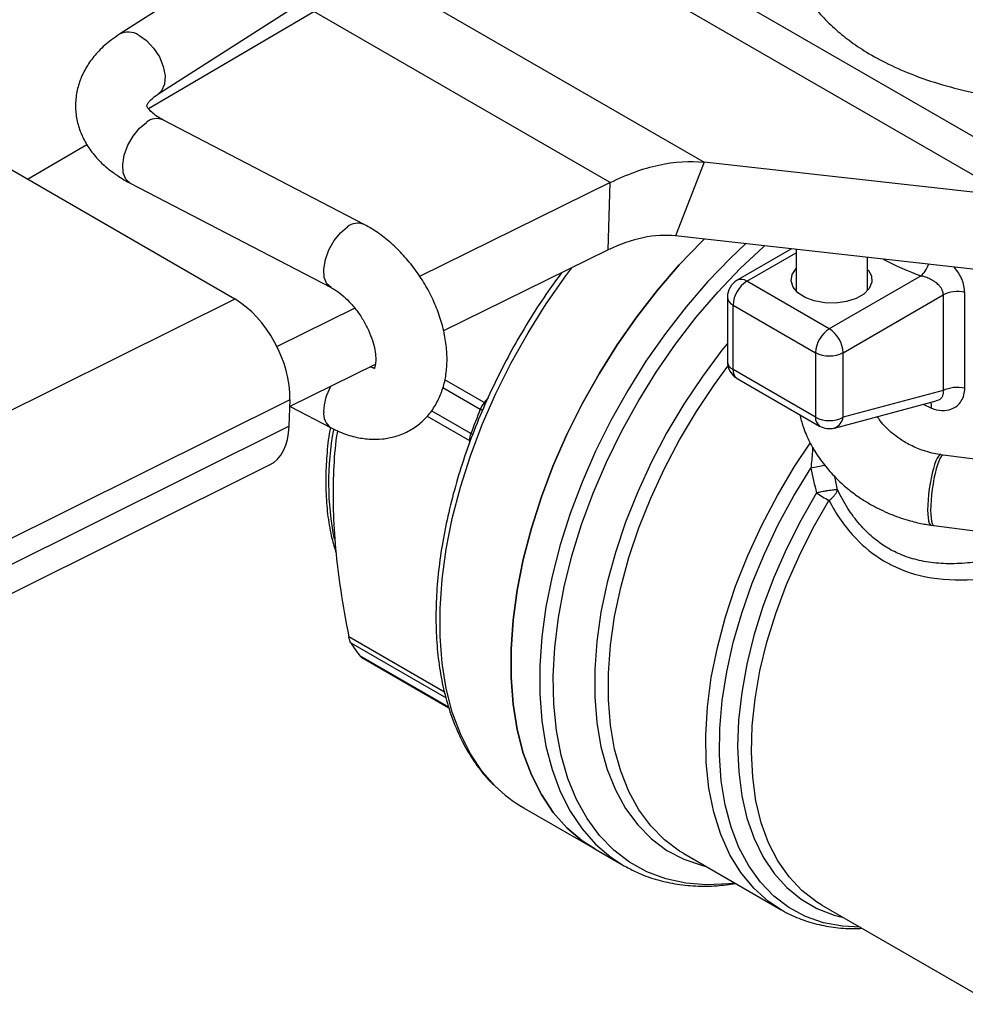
# Model space of a CAD drawing. Header units: inches. Extents: x 0.5 to 21.5, y 0.5 to 16.5.
# Tile 17 of 20: x 18.1 to 19.3, y 13 to 14.2. Entities that reach past the tile are written whole.
import ezdxf

# ---------------------------------------------------------------- set-up
doc = ezdxf.new("R2010")
doc.units = ezdxf.units.IN
doc.header["$LTSCALE"] = 2
doc.header["$MEASUREMENT"] = 0

msp = doc.modelspace()

# ---------------------------------------------------------------- linework, layer by layer
for p, q in [((19.0056, 14.6665), (18.2308, 14.1702)), ((18.2775, 14.0973), (19.0056, 14.5637)), ((18.5731, 14.2273), (18.9411, 14.0148)), ((18.9625, 14.2225), (19.4179, 13.9596)), ((19.3127, 13.9732), (18.9106, 14.2054)), ((18.2659, 14.0801), (18.467, 14.1978)), ((18.827, 13.99), (18.467, 14.1978)), ((18.5279, 13.9392), (18.2837, 14.0662)), ((18.1192, 13.9942), (18.1913, 14.0364)), ((18.9411, 14.0148), (18.9063, 13.9251)), ((19.3127, 13.9732), (18.9411, 14.0148)), ((18.3708, 13.8485), (18.1001, 14.0052)), ((18.2437, 13.9894), (18.4879, 13.8624)), ((18.827, 13.99), (18.5954, 13.876)), ((18.8246, 13.9083), (18.827, 13.99)), ((19.2779, 13.8835), (18.9063, 13.9251)), ((18.8246, 13.9083), (18.6246, 13.8098)), ((19.047, 13.9094), (18.9811, 13.8713)), ((18.9929, 13.8701), (19.053, 13.9048)), ((19.053, 13.9087), (19.053, 13.859)), ((19.1396, 13.8589), (19.1396, 13.899)), ((19.0931, 13.8123), (18.9929, 13.8701)), ((19.2045, 13.8766), (19.0931, 13.8123)), ((19.2577, 13.7404), (19.2577, 13.8566)), ((18.3708, 13.8485), (17.4439, 13.3871)), ((18.9693, 13.8508), (18.9693, 13.7724)), ((19.1098, 13.7833), (19.2316, 13.8537)), ((19.2316, 13.8537), (19.2316, 13.7375)), ((18.5168, 13.8372), (18.4222, 13.7907)), ((18.9762, 13.8412), (19.0764, 13.7833)), ((18.9762, 13.7628), (18.9762, 13.8412)), ((19.0764, 13.7833), (19.0764, 13.7049)), ((19.1098, 13.7049), (19.1098, 13.7833)), ((18.5416, 13.7689), (18.4377, 13.7178)), ((19.0764, 13.7049), (18.9762, 13.7628)), ((18.6739, 13.7227), (18.6261, 13.7503)), ((18.9811, 13.752), (19.0813, 13.6941)), ((18.6236, 13.7408), (18.6691, 13.7146)), ((19.2316, 13.7375), (19.1098, 13.7049)), ((17.5085, 13.2638), (18.438, 13.7265)), ((18.437, 13.6938), (18.438, 13.7265)), ((18.6786, 13.7286), (18.6739, 13.7227)), ((19.0992, 13.6917), (19.2229, 13.7249)), ((18.438, 13.7179), (18.4879, 13.692)), ((18.6577, 13.6851), (18.6097, 13.7127)), ((18.6721, 13.7128), (18.6691, 13.7146)), ((19.2071, 13.7206), (19.2171, 13.716)), ((18.6047, 13.7063), (18.6561, 13.6766)), ((18.437, 13.6938), (17.5075, 13.2311)), ((18.6561, 13.6766), (18.6561, 13.6732)), ((18.6601, 13.6836), (18.6577, 13.6851)), ((19.2315, 13.6589), (19.2285, 13.6593)), ((19.4021, 13.6361), (19.2315, 13.6589)), ((17.4843, 13.1845), (18.413, 13.6468)), ((19.103, 13.6167), (19.0998, 13.6328)), ((19.2168, 13.5737), (19.2202, 13.5733)), ((19.2202, 13.5733), (19.5654, 13.5272)), ((18.6258, 13.3706), (18.5094, 13.4378)), ((18.512, 13.4306), (18.6276, 13.3639)), ((18.6306, 13.3525), (18.5234, 13.4144)), ((18.5251, 13.4128), (18.6308, 13.3518)), ((18.7218, 13.2301), (18.8081, 13.1803)), ((18.8081, 13.1803), (18.8429, 13.1601)), ((18.9162, 13.1747), (19.0346, 13.1063)), ((18.8429, 13.1601), (18.8445, 13.1592)), ((19.0841, 13.1119), (19.2927, 12.9914))]:
    msp.add_line(p, q)
at = {"flags": 128}
for points in [[(18.2542, 14.1691), (18.2636, 14.1626), (18.2723, 14.1535), (18.2793, 14.1427), (18.2841, 14.1311), (18.2862, 14.1197), (18.2855, 14.1096), (18.282, 14.1016), (18.2777, 14.0974)], [(18.2437, 13.9894), (18.2386, 13.9941), (18.2354, 14.0019), (18.2348, 14.012), (18.2367, 14.0235), (18.241, 14.0354), (18.2474, 14.0466), (18.2551, 14.0561), (18.2637, 14.0632)], [(18.4878, 13.8624), (18.4828, 13.867), (18.4796, 13.8748), (18.479, 13.8849), (18.4809, 13.8964), (18.4852, 13.9083), (18.4916, 13.9195), (18.4994, 13.9291), (18.5079, 13.9361)], [(18.9411, 13.9212), (18.9382, 13.9184), (18.9108, 13.8899), (18.8844, 13.8593), (18.8593, 13.8269), (18.8355, 13.7929), (18.8134, 13.7576), (18.7929, 13.7211), (18.7744, 13.6839), (18.7578, 13.6461), (18.7434, 13.608), (18.7313, 13.5699), (18.7214, 13.532), (18.714, 13.4947), (18.709, 13.4582), (18.7065, 13.4228), (18.7065, 13.3887), (18.709, 13.3562), (18.714, 13.3254), (18.7214, 13.2967), (18.7313, 13.2702), (18.7434, 13.2462), (18.7578, 13.2247), (18.7744, 13.206), (18.7929, 13.1902), (18.8081, 13.1803)], [(18.8081, 13.1803), (18.7929, 13.1902), (18.7744, 13.206), (18.7578, 13.2247), (18.7434, 13.2462), (18.7313, 13.2702), (18.7214, 13.2967), (18.714, 13.3254), (18.709, 13.3562), (18.7065, 13.3887), (18.7065, 13.4228), (18.709, 13.4582), (18.714, 13.4947), (18.7214, 13.532), (18.7313, 13.5699), (18.7434, 13.608), (18.7578, 13.6461), (18.7744, 13.6839), (18.7929, 13.7211), (18.8134, 13.7576), (18.8355, 13.7929), (18.8593, 13.8269), (18.8844, 13.8593), (18.9108, 13.8899), (18.9382, 13.9184), (18.9411, 13.9212)], [(18.9913, 13.9156), (18.9731, 13.8983), (18.9457, 13.8698), (18.9193, 13.8392), (18.8941, 13.8068), (18.8704, 13.7728), (18.8482, 13.7375), (18.8278, 13.701), (18.8092, 13.6638), (18.7927, 13.626), (18.7783, 13.5879), (18.7661, 13.5498), (18.7563, 13.5119), (18.7488, 13.4746), (18.7438, 13.4381), (18.7413, 13.4027), (18.7413, 13.3686), (18.7438, 13.336), (18.7488, 13.3053), (18.7563, 13.2766), (18.7661, 13.2501), (18.7783, 13.2261), (18.7927, 13.2046), (18.8092, 13.1859), (18.8278, 13.1701), (18.8429, 13.1601)], [(18.9784, 13.1388), (18.9712, 13.1379), (18.9444, 13.1366), (18.9187, 13.1386), (18.8944, 13.1439), (18.8716, 13.1524), (18.8505, 13.1641), (18.8312, 13.1788), (18.814, 13.1965), (18.7989, 13.2171), (18.786, 13.2403), (18.7754, 13.266), (18.7673, 13.2941), (18.7616, 13.3243), (18.7584, 13.3563), (18.7578, 13.39), (18.7597, 13.4252), (18.7641, 13.4614), (18.771, 13.4986), (18.7804, 13.5363), (18.7921, 13.5743), (18.8062, 13.6124), (18.8224, 13.6503), (18.8406, 13.6876), (18.8608, 13.7241), (18.8828, 13.7596), (18.9064, 13.7937), (18.9314, 13.8263), (18.9577, 13.857), (18.985, 13.8856), (19.0132, 13.912), (19.0143, 13.913)], [(18.6871, 13.2567), (18.6715, 13.2745), (18.6571, 13.296), (18.645, 13.3201), (18.6351, 13.3465), (18.6277, 13.3752), (18.6227, 13.406), (18.6202, 13.4385), (18.6202, 13.4726), (18.6227, 13.5081), (18.6277, 13.5446), (18.6351, 13.5819), (18.645, 13.6197), (18.6571, 13.6578), (18.6715, 13.6959), (18.6881, 13.7337), (18.7066, 13.771), (18.7271, 13.8074), (18.7492, 13.8427), (18.773, 13.8767), (18.7803, 13.8865)], [(19.1402, 13.8841), (19.1403, 13.8839), (19.1444, 13.8766), (19.1449, 13.8688), (19.1417, 13.8613), (19.1351, 13.8546), (19.1256, 13.8491), (19.114, 13.8453), (19.1009, 13.8435), (19.0875, 13.8437), (19.0748, 13.8461), (19.0636, 13.8503), (19.0548, 13.8562), (19.049, 13.8631), (19.0467, 13.8708), (19.0481, 13.8785), (19.053, 13.8857), (19.053, 13.8857)], [(18.9693, 13.7945), (18.9627, 13.7862), (18.9389, 13.7543), (18.9165, 13.7209), (18.8959, 13.6862), (18.8771, 13.6505), (18.8604, 13.6142), (18.8457, 13.5774), (18.8333, 13.5406), (18.8233, 13.504), (18.8157, 13.4678), (18.8106, 13.4324), (18.8081, 13.3981), (18.8081, 13.3652), (18.8106, 13.3338), (18.8157, 13.3043), (18.8233, 13.2769), (18.8333, 13.2519), (18.8457, 13.2293), (18.8604, 13.2095), (18.8771, 13.1925), (18.8959, 13.1785), (18.9165, 13.1677), (18.9389, 13.16), (18.9437, 13.1588)], [(18.9162, 13.1747), (18.9113, 13.1777), (18.8928, 13.1914), (18.8762, 13.2081), (18.8618, 13.2277), (18.8496, 13.2499), (18.8398, 13.2746), (18.8323, 13.3015), (18.8273, 13.3306), (18.8248, 13.3614), (18.8248, 13.3939), (18.8273, 13.4277), (18.8323, 13.4625), (18.8398, 13.4981), (18.8496, 13.5342), (18.8618, 13.5704), (18.8762, 13.6066), (18.8928, 13.6424), (18.9113, 13.6775), (18.9316, 13.7117), (18.9535, 13.7446), (18.9699, 13.7669)], [(19.0346, 13.1063), (19.0193, 13.1165), (19.0013, 13.1324), (18.9856, 13.1514), (18.9722, 13.1732), (18.9612, 13.1977), (18.9527, 13.2248), (18.9468, 13.2541), (18.9435, 13.2854), (18.9429, 13.3184), (18.945, 13.353), (18.9497, 13.3886), (18.9571, 13.4252), (18.967, 13.4623), (18.9793, 13.4996), (18.9941, 13.5369), (19.011, 13.5738), (19.0301, 13.6099), (19.051, 13.645), (19.07, 13.6735)], [(19.1304, 13.0851), (19.1093, 13.0863), (19.086, 13.0906), (19.0641, 13.0983), (19.044, 13.1091), (19.0257, 13.123), (19.0094, 13.1398), (18.9952, 13.1595), (18.9832, 13.1819), (18.9737, 13.2067), (18.9665, 13.2339), (18.9618, 13.2631), (18.9597, 13.294), (18.9601, 13.3266), (18.963, 13.3605), (18.9685, 13.3953), (18.9764, 13.4309), (18.9867, 13.4669), (18.9993, 13.5031), (19.0142, 13.539), (19.0311, 13.5746), (19.05, 13.6093), (19.0707, 13.643)], [(19.0775, 13.6128), (19.0583, 13.5792), (19.0409, 13.5449), (19.0256, 13.5099), (19.0124, 13.4747), (19.0014, 13.4395), (18.9928, 13.4046), (18.9867, 13.3703), (18.9829, 13.3369), (18.9817, 13.3047), (18.983, 13.2739), (18.9868, 13.2448), (18.9931, 13.2178), (19.0017, 13.1929), (19.0128, 13.1704), (19.026, 13.1504), (19.0414, 13.1333), (19.0588, 13.119), (19.0781, 13.1078), (19.0991, 13.0997), (19.1102, 13.0968)], [(19.0841, 13.1119), (19.0775, 13.1159), (19.0599, 13.1296), (19.0442, 13.1462), (19.0307, 13.1656), (19.0194, 13.1876), (19.0105, 13.212), (19.004, 13.2387), (19, 13.2674), (18.9984, 13.2978), (18.9994, 13.3297), (19.0029, 13.3628), (19.0089, 13.3968), (19.0173, 13.4315), (19.0281, 13.4664), (19.0411, 13.5015), (19.0563, 13.5362), (19.0735, 13.5704), (19.0926, 13.6037)]]:
    msp.add_lwpolyline(points, dxfattribs=at)
for centre, radius, start, end in [((18.2415, 14.15), 0.0229, 56.6073, 117.9556), ((18.2762, 14.0482), 0.0196, 67.5745, 129.8177), ((18.5204, 13.9211), 0.0196, 67.5312, 129.8223), ((19.3257, 14.2137), 0.3582, 242.1768, 250.234), ((18.9929, 13.8508), 0.0236, 119.9973, 180), ((19.0125, 13.8395), 0.0363, 122.6055, 177.3945), ((18.986, 13.8605), 0.0119, 54.3824, 114.3071), ((18.9811, 13.852), 0.0119, 185.6948, 245.6253), ((19.1127, 13.7817), 0.0363, 122.6055, 177.3945), ((19.0736, 13.7817), 0.0363, 2.6055, 57.3945), ((18.9929, 13.7724), 0.0236, 180, 240.0027), ((18.9811, 13.7736), 0.0119, 185.6948, 245.6253), ((19.0931, 13.8156), 0.0363, 242.6097, 297.3903), ((18.9881, 13.7617), 0.012, 174.669, 234.0188), ((18.5464, 13.7094), 0.0676, 150.9103, 177.9421), ((19.3309, 13.4408), 0.7161, 157.5283, 160.0603), ((18.7002, 13.7017), 0.0337, 141.2974, 157.4932), ((18.4994, 13.7092), 0.0207, 172.5806, 236.2195), ((19.0931, 13.7371), 0.0363, 242.6097, 297.3903), ((19.088, 13.7037), 0.0117, 173.8462, 234.8417), ((19.0938, 13.707), 0.0162, 289.6861, 352.7234), ((18.8408, 13.6253), 0.356, 169.5771, 191.115), ((19.0931, 13.7146), 0.0236, 240.0027, 284.9958), ((18.6812, 13.6762), 0.0252, 159.3212, 179.0099), ((19.4079, 14.1474), 0.6285, 238.2833, 239.8906), ((18.6634, 13.5249), 0.1784, 211.9023, 218.299), ((18.8063, 13.3757), 0.1684, 224.9658, 239.8945)]:
    msp.add_arc(centre, radius, start, end)
for centre, major_axis, ratio, start_param, end_param in [((18.3684, 13.7668), (-0.0465, 0.0868), 0.596335, 3.945272, 5.516068), ((18.3674, 13.7341), (-0.0465, 0.0868), 0.596335, 3.123595, 3.945272), ((19.2226, 13.6165), (0.0059, 0.0428), 0.190617, 0.003255, 0.624912), ((19.2259, 13.6161), (0.0057, 0.0428), 0.183589, 0.00322, 0.62394), ((19.2226, 13.6165), (0.0059, 0.0428), 0.190617, 0.624912, 3.141108), ((19.2259, 13.6161), (0.0057, 0.0428), 0.183589, 0.62394, 3.144813)]:
    msp.add_ellipse(centre, major_axis=major_axis, ratio=ratio, start_param=start_param, end_param=end_param)
for points, knots in [([(19.0514, 14.3473), (19.0492, 14.3418), (19.0443, 14.3292), (19.0409, 14.3079), (19.0406, 14.2844), (19.0447, 14.2611), (19.053, 14.2377), (19.0654, 14.2154), (19.0814, 14.1948), (19.0986, 14.1776), (19.1173, 14.1623), (19.139, 14.1477), (19.1656, 14.1332), (19.1978, 14.1192), (19.235, 14.107), (19.283, 14.0957), (19.3422, 14.0881), (19.4043, 14.0873), (19.4586, 14.0918), (19.5035, 14.099), (19.5518, 14.1107), (19.602, 14.1279), (19.6527, 14.1527), (19.6969, 14.1825), (19.7329, 14.2163), (19.7585, 14.2514), (19.7729, 14.2813), (19.7807, 14.3069), (19.7849, 14.3308), (19.7852, 14.3584), (19.7826, 14.3816), (19.7779, 14.3948), (19.7767, 14.3981)], [0, 0, 0, 0, 0.020301, 0.045888, 0.074268, 0.101763, 0.127672, 0.159355, 0.18729, 0.212427, 0.236076, 0.261575, 0.290497, 0.32283, 0.357502, 0.392599, 0.445991, 0.500379, 0.537028, 0.572511, 0.606585, 0.655071, 0.701411, 0.749846, 0.797524, 0.84131, 0.878972, 0.900666, 0.925727, 0.956023, 0.988744, 1, 1, 1, 1]), ([(18.2308, 14.1702), (18.2275, 14.168), (18.2184, 14.1619), (18.2059, 14.1507), (18.1943, 14.1366), (18.1858, 14.1221), (18.1799, 14.1063), (18.1771, 14.0897), (18.1776, 14.0727), (18.1812, 14.0564), (18.1878, 14.041), (18.1971, 14.0266), (18.209, 14.0133), (18.2236, 14.0013), (18.2357, 13.9937), (18.2427, 13.9899), (18.2437, 13.9894)], [0, 0, 0, 0, 0.049574, 0.139042, 0.217028, 0.291967, 0.364553, 0.442555, 0.51811, 0.592418, 0.666658, 0.742338, 0.820676, 0.902305, 0.985993, 1, 1, 1, 1]), ([(18.2837, 14.0662), (18.282, 14.0672), (18.277, 14.0699), (18.2709, 14.0744), (18.2663, 14.0791), (18.2643, 14.0824), (18.264, 14.0837), (18.2641, 14.0834), (18.2641, 14.084), (18.2653, 14.0865), (18.2687, 14.0906), (18.2733, 14.0945), (18.2768, 14.0968), (18.2775, 14.0973)], [0, 0, 0, 0, 0.051901, 0.149504, 0.246528, 0.344979, 0.449573, 0.572859, 0.682924, 0.782042, 0.87522, 0.973419, 1, 1, 1, 1]), ([(18.827, 13.99), (18.847, 14), (18.8668, 14.0071), (18.9052, 14.0155), (18.9237, 14.0167), (18.9411, 14.0148)], [0, 0, 0, 0, 0.208078, 0.208078, 0.416156, 0.416156, 0.416156, 0.416156]), ([(18.4879, 13.692), (18.4913, 13.6903), (18.5009, 13.6856), (18.5163, 13.6806), (18.5339, 13.6778), (18.5503, 13.678), (18.5663, 13.6811), (18.5816, 13.6872), (18.5954, 13.6963), (18.6069, 13.7077), (18.616, 13.7211), (18.6228, 13.7361), (18.6272, 13.7527), (18.6291, 13.7707), (18.6284, 13.7898), (18.6251, 13.8098), (18.6192, 13.83), (18.611, 13.8499), (18.6006, 13.8691), (18.5882, 13.8872), (18.5742, 13.9039), (18.5586, 13.9187), (18.5431, 13.9307), (18.5325, 13.9366), (18.5279, 13.9392)], [0, 0, 0, 0, 0.0286709, 0.0797848, 0.1244594, 0.1674549, 0.2091305, 0.2540957, 0.2975639, 0.3401845, 0.3826065, 0.4256919, 0.4701571, 0.5164094, 0.5643585, 0.6134356, 0.6628976, 0.7122958, 0.7615896, 0.8108969, 0.8603877, 0.9102263, 0.9606149, 1, 1, 1, 1]), ([(18.9063, 13.9251), (18.8938, 13.9265), (18.8806, 13.9258), (18.8531, 13.9202), (18.8389, 13.9152), (18.8246, 13.9083)], [0, 0, 0, 0, 0.1469679, 0.1469679, 0.2939359, 0.2939359, 0.2939359, 0.2939359]), ([(18.7677, 13.8803), (18.7623, 13.873), (18.7492, 13.8552), (18.7298, 13.8253), (18.7097, 13.7912), (18.6912, 13.7561), (18.6745, 13.7204), (18.6596, 13.6843), (18.6468, 13.648), (18.636, 13.6117), (18.6274, 13.5757), (18.621, 13.5402), (18.6168, 13.5055), (18.615, 13.4716), (18.6154, 13.4389), (18.6182, 13.4076), (18.6234, 13.3779), (18.6308, 13.35), (18.6406, 13.324), (18.6525, 13.3002), (18.6667, 13.279), (18.6777, 13.2651), (18.6844, 13.2591), (18.6851, 13.2585)], [0, 0, 0, 0, 0.035061, 0.085511, 0.135956, 0.186402, 0.236854, 0.287317, 0.337798, 0.388303, 0.438839, 0.489409, 0.540019, 0.590669, 0.641357, 0.692073, 0.742789, 0.793462, 0.84403, 0.894417, 0.944542, 0.994339, 1, 1, 1, 1]), ([(19.2045, 13.8766), (19.2062, 13.8784), (19.2094, 13.882), (19.2126, 13.8876), (19.2135, 13.8906), (19.2135, 13.8907)], [0, 0, 0, 0, 0.490528, 0.981055, 1, 1, 1, 1]), ([(19.2577, 13.8566), (19.2571, 13.8619), (19.2558, 13.8724), (19.2487, 13.8823), (19.2451, 13.8872)], [0, 0, 0, 0, 0.5063486, 1, 1, 1, 1]), ([(19.2316, 13.8537), (19.2316, 13.8543), (19.2316, 13.8555), (19.2311, 13.8574), (19.2304, 13.8594), (19.2291, 13.8618), (19.2268, 13.8648), (19.2235, 13.8678), (19.2193, 13.8708), (19.2145, 13.8734), (19.2092, 13.8755), (19.206, 13.8763), (19.2045, 13.8766)], [0, 0, 0, 0, 0.056185, 0.113915, 0.173506, 0.235247, 0.349081, 0.482198, 0.580676, 0.742245, 0.888973, 1, 1, 1, 1]), ([(18.4879, 13.8624), (18.4893, 13.8616), (18.4934, 13.8594), (18.501, 13.8539), (18.5101, 13.8454), (18.519, 13.835), (18.527, 13.8232), (18.5336, 13.8106), (18.5384, 13.7981), (18.5413, 13.7866), (18.5423, 13.7767), (18.5419, 13.7692), (18.5407, 13.7647), (18.5398, 13.7634), (18.54, 13.7635), (18.54, 13.7636)], [0, 0, 0, 0, 0.042921, 0.125632, 0.210137, 0.296473, 0.383978, 0.47183, 0.558973, 0.644609, 0.728303, 0.810299, 0.892178, 0.97653, 1, 1, 1, 1]), ([(19.2577, 13.8566), (19.2534, 13.8576), (19.2485, 13.8579), (19.2393, 13.8569), (19.235, 13.8556), (19.2316, 13.8537)], [0, 0, 0, 0, 0.5, 0.5, 1, 1, 1, 1]), ([(18.5416, 13.7647), (18.5416, 13.7647), (18.5418, 13.7647), (18.5398, 13.7645), (18.5366, 13.7654), (18.5353, 13.7658)], [0, 0, 0, 0, 0.265448, 0.69283, 1, 1, 1, 1]), ([(19.2171, 13.716), (19.2255, 13.7125), (19.2403, 13.7117), (19.2548, 13.7236), (19.2577, 13.7346), (19.2577, 13.7404)], [0, 0, 0, 0, 0.0813558, 0.135593, 0.1898301, 0.1898301, 0.1898301, 0.1898301]), ([(19.2228, 13.7252), (19.2239, 13.7254), (19.2265, 13.7259), (19.2292, 13.7281), (19.2312, 13.7308), (19.2321, 13.7341), (19.2318, 13.7364), (19.2316, 13.7375)], [0, 0, 0, 0, 0.173487, 0.377768, 0.580225, 0.785958, 1, 1, 1, 1]), ([(19.2316, 13.7375), (19.235, 13.7395), (19.2393, 13.7408), (19.2485, 13.7418), (19.2534, 13.7415), (19.2577, 13.7404)], [0, 0, 0, 0, 0.5, 0.5, 1, 1, 1, 1]), ([(19.2171, 13.716), (19.2172, 13.718), (19.2173, 13.7209), (19.2164, 13.7226), (19.2161, 13.723)], [0, 0, 0, 0, 0.696945, 1, 1, 1, 1]), ([(19.0572, 13.708), (19.0584, 13.7032), (19.0612, 13.6919), (19.0688, 13.6748), (19.0791, 13.6572), (19.0916, 13.6409), (19.1054, 13.6265), (19.1193, 13.6146), (19.1325, 13.6054), (19.1476, 13.5961), (19.1591, 13.5909), (19.1663, 13.5876)], [0, 0, 0, 0, 0.093666, 0.217867, 0.341845, 0.464552, 0.583961, 0.694401, 0.783502, 0.86253, 1, 1, 1, 1]), ([(19.2285, 13.6594), (19.2279, 13.6595), (19.2243, 13.6598), (19.2173, 13.6614), (19.2082, 13.6639), (19.1968, 13.6682), (19.1871, 13.6731), (19.1774, 13.6793), (19.1698, 13.685), (19.1618, 13.6924), (19.1555, 13.6994), (19.1525, 13.704), (19.1514, 13.7057)], [0, 0, 0, 0, 0.020808, 0.1162, 0.227285, 0.31529, 0.492845, 0.562947, 0.678849, 0.798067, 0.924992, 1, 1, 1, 1]), ([(18.4869, 13.6919), (18.4867, 13.6908), (18.4845, 13.6793), (18.4825, 13.6586), (18.4814, 13.638), (18.4814, 13.6226), (18.4817, 13.6068), (18.4838, 13.5835), (18.4879, 13.5596), (18.4922, 13.5457), (18.494, 13.5398)], [0, 0, 0, 0, 0.017986, 0.202043, 0.376532, 0.398411, 0.495581, 0.679946, 0.864404, 1, 1, 1, 1]), ([(18.4956, 13.6884), (18.4949, 13.6844), (18.4923, 13.6673), (18.4904, 13.6352), (18.49, 13.5915), (18.493, 13.5445), (18.4992, 13.4929), (18.5059, 13.4567), (18.5094, 13.4378)], [0, 0, 0, 0, 0.053697, 0.231705, 0.406445, 0.592224, 0.787507, 1, 1, 1, 1]), ([(19.073, 13.6685), (19.0728, 13.6667), (19.0722, 13.6586), (19.0714, 13.6498), (19.0707, 13.643)], [0, 0, 0, 0, 0.223082, 1, 1, 1, 1]), ([(19.0881, 13.6461), (19.0877, 13.6461), (19.0853, 13.6458), (19.0791, 13.6447), (19.0735, 13.6436), (19.0707, 13.643)], [0, 0, 0, 0, 0.081536, 0.54052, 1, 1, 1, 1]), ([(19.103, 13.6167), (19.1026, 13.6167), (19.1019, 13.6167), (19.1005, 13.6167), (19.0988, 13.6165), (19.0964, 13.6162), (19.0933, 13.6158), (19.0895, 13.6152), (19.0858, 13.6145), (19.0816, 13.6137), (19.079, 13.6131), (19.0775, 13.6128)], [0, 0, 0, 0, 0.099841, 0.178274, 0.250142, 0.356789, 0.500095, 0.608179, 0.750044, 0.86258, 1, 1, 1, 1]), ([(19.0926, 13.6037), (19.0933, 13.6042), (19.0947, 13.6052), (19.0972, 13.6073), (19.0997, 13.6101), (19.1016, 13.6129), (19.1026, 13.6151), (19.1029, 13.6162), (19.103, 13.6167)], [0, 0, 0, 0, 0.132686, 0.250192, 0.499998, 0.749804, 0.874519, 1, 1, 1, 1]), ([(19.3659, 13.5538), (19.361, 13.5519), (19.3421, 13.5448), (19.3122, 13.5364), (19.279, 13.5297), (19.2554, 13.527), (19.2384, 13.5267), (19.2258, 13.5272), (19.2138, 13.5286), (19.1988, 13.5314), (19.1816, 13.5366), (19.1628, 13.546), (19.1455, 13.5586), (19.1295, 13.5746), (19.1148, 13.594), (19.107, 13.609), (19.103, 13.6167)], [0, 0, 0, 0, 0.046292, 0.177179, 0.283885, 0.366495, 0.41071, 0.453455, 0.49479, 0.53478, 0.610987, 0.682787, 0.755403, 0.832088, 0.91345, 1, 1, 1, 1]), ([(19.0927, 13.6037), (19.1015, 13.5868), (19.1206, 13.559), (19.1501, 13.5352), (19.1994, 13.5082), (19.2862, 13.5015), (19.3734, 13.527), (19.4189, 13.5441)], [4.791493, 4.791493, 4.791493, 4.791493, 4.964573, 5.094383, 5.137653, 5.483813, 5.870894, 5.870894, 5.870894, 5.870894]), ([(19.1663, 13.5876), (19.1738, 13.5847), (19.1843, 13.5807), (19.2004, 13.5766), (19.2097, 13.5746), (19.2159, 13.5739), (19.2168, 13.5738)], [0, 0, 0, 0, 0.452802, 0.639701, 0.948896, 1, 1, 1, 1]), ([(18.5252, 13.4129), (18.5251, 13.4129), (18.5244, 13.413), (18.5239, 13.4138), (18.5234, 13.4144)], [0, 0, 0, 0, 0.171155, 1, 1, 1, 1]), ([(18.8449, 13.1594), (18.8496, 13.1568), (18.8612, 13.1503), (18.8816, 13.143), (18.9054, 13.1374), (18.9305, 13.1348), (18.9552, 13.1349), (18.9717, 13.1372), (18.9792, 13.1383)], [0, 0, 0, 0, 0.121018, 0.300909, 0.481167, 0.66251, 0.845396, 1, 1, 1, 1]), ([(19.0305, 13.1092), (19.0329, 13.1076), (19.0417, 13.1018), (19.0585, 13.0946), (19.0806, 13.0877), (19.104, 13.0841), (19.1214, 13.0829), (19.1311, 13.0838), (19.1325, 13.0839)], [0, 0, 0, 0, 0.083896, 0.303177, 0.522407, 0.742617, 0.964699, 1, 1, 1, 1])]:
    msp.add_open_spline(points, degree=3, knots=knots)
for points in [[(19.0707, 13.643), (19.0729, 13.6329), (19.0751, 13.6228), (19.0775, 13.6128)], [(18.512, 13.4306), (18.5109, 13.4324), (18.51, 13.4348), (18.5094, 13.4378)]]:
    msp.add_open_spline(points, degree=3)

doc.saveas('drawing.dxf')
